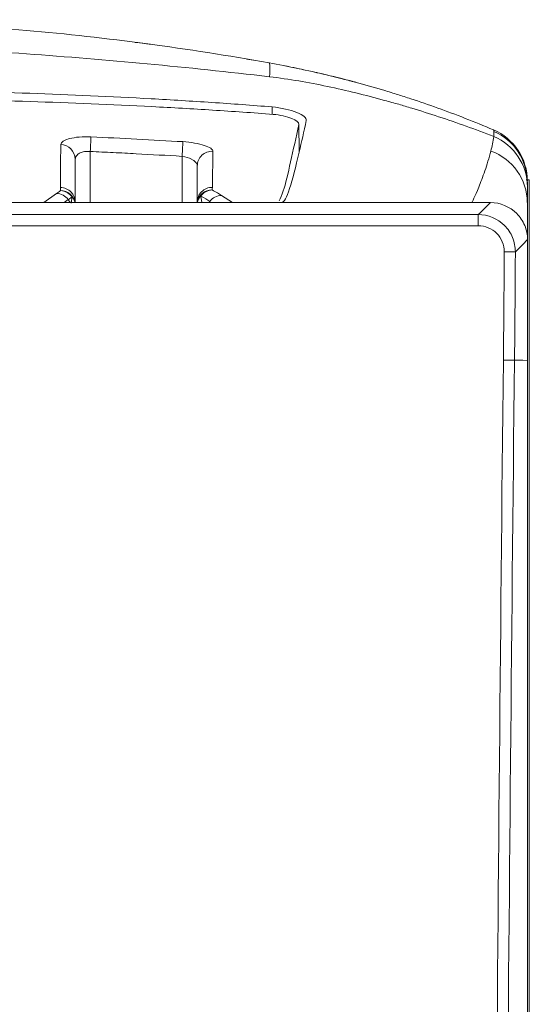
# Model space of a CAD drawing. Header units: millimetres. Extents: x 97 to 538, y 57 to 365.
# Tile 44 of 44: x 524 to 538, y 275 to 302. Entities that reach past the tile are written whole.
import ezdxf

# ---------------------------------------------------------------- set-up
doc = ezdxf.new("R2010")
doc.units = ezdxf.units.MM

msp = doc.modelspace()

# ---------------------------------------------------------------- linework, layer by layer
at = {"color": 7, "linetype": 'Continuous', "lineweight": 15}
for p, q in [((530.275, 300.589), (530.445, 300.563)), ((532.158, 300.225), (532.106, 300.237)), ((532.155, 300.226), (532.162, 300.224)), ((532.189, 300.218), (532.158, 300.223)), ((532.767, 300.079), (532.866, 300.054)), ((532.786, 300.074), (532.832, 300.063)), ((532.866, 300.054), (532.983, 300.023)), ((533.192, 299.969), (533.203, 299.966)), ((530.959, 299.1), (530.959, 299.298)), ((531.691, 298.094), (531.678, 298.829)), ((526.053, 298.098), (526.053, 296.72)), ((528.528, 296.72), (528.528, 297.966)), ((531.689, 298.083), (531.688, 298.081)), ((537.894, 297.335), (537.808, 297.334)), ((524.804, 296.72), (525.143, 296.966)), ((529.033, 296.894), (529.063, 296.72)), ((529.593, 296.91), (529.885, 296.72)), ((536.845, 296.72), (508.769, 296.72)), ((525.455, 296.798), (525.348, 296.72)), ((525.644, 296.72), (525.639, 296.785)), ((499.126, 296.395), (536.519, 296.395)), ((536.519, 296.095), (536.519, 296.395)), ((536.519, 296.095), (499.126, 296.095))]:
    msp.add_line(p, q, dxfattribs=at)
at = {"color": 7, "linetype": 'Continuous', "lineweight": 15, "flags": 128}
for points in [[(526.072, 298.491), (526.071, 298.467), (526.069, 298.434), (526.067, 298.392), (526.065, 298.342), (526.062, 298.287), (526.059, 298.227), (526.056, 298.163), (526.053, 298.098)], [(528.551, 298.362), (528.55, 298.339), (528.548, 298.306), (528.546, 298.264), (528.543, 298.214), (528.539, 298.158), (528.536, 298.097), (528.532, 298.032), (528.528, 297.966)], [(525.678, 297.977), (525.659, 297.955), (525.643, 297.89), (525.643, 297.89), (525.643, 297.89)], [(528.906, 297.787), (528.842, 297.851), (528.731, 297.913), (528.599, 297.955), (528.528, 297.966), (528.528, 297.966), (528.528, 297.966)], [(529.277, 296.75), (529.256, 296.723), (529.253, 296.72)], [(536.845, 296.72), (536.796, 296.671), (536.679, 296.554), (536.562, 296.437), (536.519, 296.395)], [(537.519, 295.391), (537.564, 295.436), (537.774, 295.645), (537.796, 295.667), (537.848, 295.719)], [(537.219, 295.392), (537.276, 295.392), (537.332, 295.392), (537.383, 295.391), (537.428, 295.391), (537.466, 295.391), (537.494, 295.391), (537.512, 295.391), (537.519, 295.391)], [(537.196, 292.471), (537.254, 292.47), (537.309, 292.47), (537.361, 292.469), (537.406, 292.468), (537.443, 292.468), (537.471, 292.468), (537.489, 292.468), (537.496, 292.468)], [(537.496, 292.468), (537.719, 292.465), (537.848, 292.464)]]:
    msp.add_lwpolyline(points, dxfattribs=at)
at = {"color": 7, "linetype": 'Continuous', "lineweight": 15}
for centre, radius, start, end in [((536.347, 297.264), 1.495, 0.0462, 66.7321), ((525.251, 297.894), 0.391, 359.5314, 89.2263), ((529.334, 297.708), 0.394, 86.1604, 180.6028), ((536.36, 296.714), 1.482, 0.2058, 70.3505), ((525.127, 296.562), 0.404, 35.7369, 87.7592), ((525.231, 296.638), 0.403, 35.0622, 86.8429), ((525.252, 296.643), 0.398, 11.0728, 89.739), ((529.33, 296.661), 0.398, 88.5395, 171.559), ((529.264, 296.655), 0.332, 134.1465, 168.8407), ((529.356, 296.66), 0.399, 92.253, 144.1963), ((529.598, 296.507), 0.403, 90.7302, 142.9731), ((526.362, 297.452), 1.117, 215.7907, 220.927), ((525.306, 296.64), 0.344, 13.4371, 41.9955)]:
    msp.add_arc(centre, radius, start, end, dxfattribs=at)
for points, knots in [([(517.823, 301.652), (518.095, 301.652), (518.366, 301.65), (518.908, 301.644), (519.179, 301.64), (519.992, 301.622), (520.534, 301.604), (522.16, 301.532), (523.244, 301.46), (525.413, 301.268), (526.498, 301.147), (528.677, 300.856), (529.769, 300.686), (530.876, 300.487)], [0, 0, 0, 0, 0.0625, 0.0625, 0.125, 0.125, 0.25, 0.25, 0.5, 0.5, 0.75, 0.75, 1, 1, 1, 1]), ([(530.887, 300.113), (529.77, 300.245), (528.677, 300.358), (526.5, 300.562), (525.416, 300.652), (523.249, 300.809), (522.164, 300.875), (520.535, 300.945), (519.991, 300.963), (519.176, 300.982), (518.904, 300.987), (518.359, 300.993), (518.087, 300.995), (517.823, 300.995)], [0, 0, 0, 0, 0.25, 0.25, 0.5, 0.5, 0.75, 0.75, 0.875, 0.875, 0.9375, 0.9375, 1, 1, 1, 1]), ([(527.265, 301.039), (527.355, 301.03), (527.494, 301.016), (527.631, 300.994), (527.679, 300.987)], [0, 0, 0, 0, 0.649756, 1, 1, 1, 1]), ([(530.876, 300.487), (531.397, 300.393), (531.914, 300.285), (532.944, 300.039), (533.457, 299.901), (534.037, 299.728), (534.102, 299.708), (534.228, 299.669), (534.347, 299.632), (534.462, 299.596), (534.58, 299.558), (534.64, 299.538), (534.939, 299.44), (535.181, 299.357), (535.914, 299.094), (536.414, 298.899), (536.93, 298.68)], [0, 0, 0, 0, 0.25, 0.25, 0.5, 0.5, 0.53125, 0.53125, 0.5625, 0.59375, 0.59375, 0.625, 0.625, 0.75, 0.75, 1, 1, 1, 1]), ([(531.299, 300.407), (531.407, 300.386), (531.519, 300.363), (531.714, 300.323), (531.797, 300.305), (531.853, 300.293)], [0, 0, 0, 0, 0.5, 0.5, 1, 1, 1, 1]), ([(536.941, 298.501), (536.435, 298.697), (535.937, 298.874), (535.205, 299.115), (534.964, 299.191), (534.605, 299.3), (534.493, 299.334), (534.253, 299.404), (534.12, 299.441), (533.476, 299.618), (532.964, 299.744), (531.935, 299.96), (531.417, 300.05), (530.887, 300.113)], [0, 0, 0, 0, 0.25, 0.25, 0.375, 0.375, 0.4375, 0.4375, 0.5, 0.5, 0.75, 0.75, 1, 1, 1, 1]), ([(532.189, 300.218), (532.191, 300.218), (532.193, 300.217), (532.166, 300.223), (532.162, 300.224)], [0, 0, 0, 0, 0.8719882, 1, 1, 1, 1]), ([(532.281, 300.197), (532.43, 300.161), (532.591, 300.123), (532.606, 300.119), (532.607, 300.119)], [0, 0, 0, 0, 0.926227, 1, 1, 1, 1]), ([(532.569, 300.128), (532.716, 300.091), (532.878, 300.051), (532.891, 300.047), (532.893, 300.047)], [0, 0, 0, 0, 0.910637, 1, 1, 1, 1]), ([(532.583, 300.125), (532.613, 300.117), (532.699, 300.096), (532.757, 300.082), (532.794, 300.072)], [0, 0, 0, 0, 0.358488, 1, 1, 1, 1]), ([(532.794, 300.072), (532.945, 300.033), (533.106, 299.992), (533.124, 299.987), (533.125, 299.987)], [0, 0, 0, 0, 0.941558, 1, 1, 1, 1]), ([(533.158, 299.978), (533.162, 299.977), (533.184, 299.971), (533.182, 299.971), (533.18, 299.972)], [0, 0, 0, 0, 0.20528, 1, 1, 1, 1]), ([(533.158, 299.977), (533.178, 299.972), (533.21, 299.964), (533.212, 299.963), (533.213, 299.963)], [0, 0, 0, 0, 0.649932, 1, 1, 1, 1]), ([(517.823, 299.78), (520.025, 299.777), (522.226, 299.742), (525.515, 299.628), (526.608, 299.579), (528.243, 299.488), (528.788, 299.455), (529.875, 299.382), (530.418, 299.344), (530.959, 299.298)], [0, 0, 0, 0, 0.5, 0.5, 0.75, 0.75, 0.875, 0.875, 1, 1, 1, 1]), ([(517.823, 299.546), (520.028, 299.546), (522.231, 299.516), (525.527, 299.41), (526.623, 299.365), (528.263, 299.279), (528.809, 299.248), (529.899, 299.178), (530.443, 299.142), (530.986, 299.098)], [0, 0, 0, 0, 0.5, 0.5, 0.75, 0.75, 0.875, 0.875, 1, 1, 1, 1]), ([(530.959, 299.298), (531.204, 299.278), (531.452, 299.218), (531.797, 299.077), (531.894, 298.998), (531.88, 298.936)], [0, 0, 0, 0, 0.5, 0.5, 1, 1, 1, 1]), ([(531.678, 298.829), (531.688, 298.876), (531.615, 298.935), (531.357, 299.039), (531.169, 299.083), (530.986, 299.098)], [0, 0, 0, 0, 0.5, 0.5, 1, 1, 1, 1]), ([(531.678, 298.829), (531.603, 298.48), (531.452, 297.78), (531.276, 297.04), (531.183, 296.842), (531.147, 296.764)], [0, 0, 0, 0, 0.375654, 0.754613, 1, 1, 1, 1]), ([(525.257, 298.285), (525.257, 298.345), (525.343, 298.404), (525.567, 298.463), (525.657, 298.478), (525.856, 298.494), (525.963, 298.496), (526.072, 298.491)], [0, 0, 0, 0, 0.5, 0.5, 0.75, 0.75, 1, 1, 1, 1]), ([(526.072, 298.491), (526.072, 298.491), (526.072, 298.491), (526.072, 298.491), (526.486, 298.472), (526.899, 298.451), (527.312, 298.43), (527.725, 298.408), (528.138, 298.385), (528.551, 298.362)], [0, 0, 0, 0, 0.000000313, 0.000000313, 0.000000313, 0.001241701, 0.001241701, 0.001241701, 0.002482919, 0.002482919, 0.002482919, 0.002482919]), ([(537.843, 297.299), (537.843, 297.592), (537.755, 297.883), (537.432, 298.371), (537.198, 298.566), (536.93, 298.68)], [0, 0, 0, 0, 0.5, 0.5, 1, 1, 1, 1]), ([(537.843, 297.146), (537.843, 297.431), (537.756, 297.717), (537.438, 298.195), (537.207, 298.387), (536.941, 298.501)], [0, 0, 0, 0, 0.5, 0.5, 1, 1, 1, 1]), ([(528.551, 298.362), (528.769, 298.349), (528.98, 298.311), (529.202, 298.238), (529.261, 298.211), (529.34, 298.156), (529.361, 298.128), (529.36, 298.102)], [0, 0, 0, 0, 0.5, 0.5, 0.75, 0.75, 1, 1, 1, 1]), ([(526.053, 298.098), (526.053, 298.098), (526.01, 298.098), (525.92, 298.104), (525.802, 298.073), (525.717, 298.029), (525.69, 297.992), (525.678, 297.977)], [0, 0, 0, 0, 0.000118, 0.260377, 0.524486, 0.799907, 1, 1, 1, 1]), ([(528.528, 297.966), (528.528, 297.966), (528.528, 297.966), (528.528, 297.966), (528.116, 297.991), (527.703, 298.014), (527.291, 298.036), (527.085, 298.047), (526.879, 298.058), (526.672, 298.068), (526.466, 298.078), (526.26, 298.088), (526.053, 298.098), (526.053, 298.098), (526.053, 298.098), (526.053, 298.098)], [-0.00000006, -0.00000006, -0.00000006, -0.00000006, 0, 0, 0, 0.0012389, 0.0012389, 0.0012389, 0.0018585, 0.0018585, 0.0018585, 0.002478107, 0.002478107, 0.002478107, 0.002478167, 0.002478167, 0.002478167, 0.002478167]), ([(531.688, 298.081), (531.595, 297.68), (531.509, 297.339), (531.35, 296.858), (531.277, 296.72), (531.213, 296.72)], [0, 0, 0, 0, 0.5, 0.5, 1, 1, 1, 1]), ([(536.859, 298.11), (536.81, 297.917), (536.754, 297.739), (536.64, 297.412), (536.582, 297.263), (536.429, 296.884), (536.353, 296.72), (536.343, 296.72)], [0, 0, 0, 0, 0.25, 0.25, 0.5, 0.5, 1, 1, 1, 1]), ([(528.94, 297.704), (528.94, 297.704), (528.94, 297.73), (528.936, 297.757), (528.908, 297.784), (528.906, 297.787)], [0, 0, 0, 0, 0.00034, 0.897278, 1, 1, 1, 1]), ([(537.895, 225.882), (537.895, 227.308), (537.895, 236.19), (537.895, 252.53), (537.895, 274.9), (537.895, 289.81), (537.895, 297.266)], [0, 0, 0, 0, 0.059933, 0.3732, 0.6866, 1, 1, 1, 1]), ([(525.253, 297.041), (525.253, 297.051), (525.252, 297.061), (525.252, 297.072), (525.251, 297.089), (525.25, 297.107), (525.248, 297.125)], [0, 0, 0, 0, 0.0001979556, 0.0001979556, 0.0001979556, 0.000531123, 0.000531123, 0.000531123, 0.000531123]), ([(525.248, 297.125), (525.353, 297.124), (525.458, 297.08), (525.604, 296.93), (525.645, 296.826), (525.643, 296.722)], [0, 0, 0, 0, 0.5, 0.5, 1, 1, 1, 1]), ([(529.347, 297.128), (529.239, 297.131), (529.131, 297.088), (528.979, 296.938), (528.936, 296.831), (528.939, 296.725)], [0, 0, 0, 0, 0.5, 0.5, 1, 1, 1, 1]), ([(537.843, 296.72), (537.843, 296.816), (537.843, 296.915), (537.843, 297.017), (537.843, 297.06), (537.843, 297.102), (537.843, 297.146)], [0, 0, 0, 0, 0.001824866, 0.001824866, 0.001824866, 0.002580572, 0.002580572, 0.002580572, 0.002580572]), ([(528.944, 296.796), (528.942, 296.779), (528.938, 296.751), (528.937, 296.728), (528.937, 296.72)], [0, 0, 0, 0, 0.6324881, 1, 1, 1, 1]), ([(537.848, 295.719), (537.848, 295.85), (537.822, 295.979), (537.722, 296.221), (537.648, 296.332), (537.371, 296.61), (537.11, 296.72), (536.845, 296.72)], [0, 0, 0, 0, 0.25, 0.25, 0.5, 0.5, 1, 1, 1, 1]), ([(537.843, 295.748), (537.843, 295.827), (537.843, 296.064), (537.843, 296.457), (537.843, 296.72)], [0, 0, 0, 0, 0.330864, 1, 1, 1, 1]), ([(536.519, 296.395), (536.784, 296.395), (537.043, 296.286), (537.32, 296.008), (537.394, 295.896), (537.494, 295.653), (537.519, 295.523), (537.519, 295.391)], [0, 0, 0, 0, 0.5, 0.5, 0.75, 0.75, 1, 1, 1, 1]), ([(537.219, 295.392), (537.219, 295.485), (537.201, 295.576), (537.132, 295.746), (537.08, 295.824), (536.886, 296.019), (536.704, 296.095), (536.519, 296.095)], [0, 0, 0, 0, 0.25, 0.25, 0.5, 0.5, 1, 1, 1, 1]), ([(537.848, 295.719), (537.848, 295.17), (537.847, 294.627), (537.847, 293.559), (537.847, 293.036), (537.848, 292.522)], [0, 0, 0, 0, 0.5, 0.5, 1, 1, 1, 1]), ([(537.196, 292.471), (537.2, 292.842), (537.204, 293.214), (537.207, 293.585), (537.212, 294.187), (537.216, 294.79), (537.219, 295.392)], [0, 0, 0, 0, 0.001114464, 0.001114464, 0.001114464, 0.002921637, 0.002921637, 0.002921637, 0.002921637]), ([(537.519, 295.391), (537.516, 294.788), (537.512, 294.185), (537.507, 293.583), (537.504, 293.211), (537.5, 292.839), (537.496, 292.468)], [0, 0, 0, 0, 0.001808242, 0.001808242, 0.001808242, 0.002923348, 0.002923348, 0.002923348, 0.002923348]), ([(537.848, 292.464), (537.848, 284.377), (537.848, 276.117), (537.848, 259.254), (537.848, 250.689), (537.848, 242.038)], [0, 0, 0, 0, 0.5, 0.5, 1, 1, 1, 1])]:
    msp.add_open_spline(points, degree=3, knots=knots, dxfattribs=at)
for points in [[(530.876, 300.487), (530.901, 300.482), (530.905, 300.354), (530.887, 300.113)], [(531.88, 298.936), (531.813, 298.634), (531.75, 298.346), (531.689, 298.083)], [(536.941, 298.501), (536.918, 298.364), (536.89, 298.234), (536.859, 298.11)], [(536.93, 298.68), (536.933, 298.678), (536.936, 298.664), (536.938, 298.638)], [(536.938, 298.638), (536.94, 298.608), (536.941, 298.563), (536.941, 298.501)], [(525.248, 297.127), (525.25, 297.412), (525.252, 297.802), (525.257, 298.285)], [(529.36, 298.102), (529.354, 297.712), (529.35, 297.382), (529.347, 297.129)], [(525.643, 297.89), (525.643, 297.403), (525.643, 297.01), (525.643, 296.722)], [(528.939, 296.724), (528.939, 296.979), (528.939, 297.311), (528.94, 297.704)], [(537.843, 297.146), (537.843, 297.2), (537.843, 297.24), (537.843, 297.266)], [(537.895, 297.266), (537.895, 297.289), (537.895, 297.312), (537.894, 297.335)], [(525.143, 296.966), (525.175, 296.99), (525.212, 297.015), (525.253, 297.041)], [(529.277, 296.75), (529.215, 296.794), (529.134, 296.842), (529.033, 296.894)], [(529.347, 297.128), (529.344, 297.104), (529.342, 297.081), (529.34, 297.059)], [(529.34, 297.059), (529.445, 297.006), (529.529, 296.956), (529.593, 296.91)], [(525.561, 296.87), (525.521, 296.845), (525.486, 296.821), (525.455, 296.798)], [(525.536, 296.699), (525.543, 296.748), (525.552, 296.803), (525.561, 296.87)], [(536.854, 246.508), (536.921, 261.829), (537.032, 277.15), (537.196, 292.471)], [(537.496, 292.468), (537.331, 277.081), (537.22, 261.694), (537.153, 246.306)], [(537.848, 292.522), (537.848, 292.503), (537.848, 292.483), (537.848, 292.464)]]:
    msp.add_open_spline(points, degree=3, dxfattribs=at)

doc.saveas('drawing.dxf')
